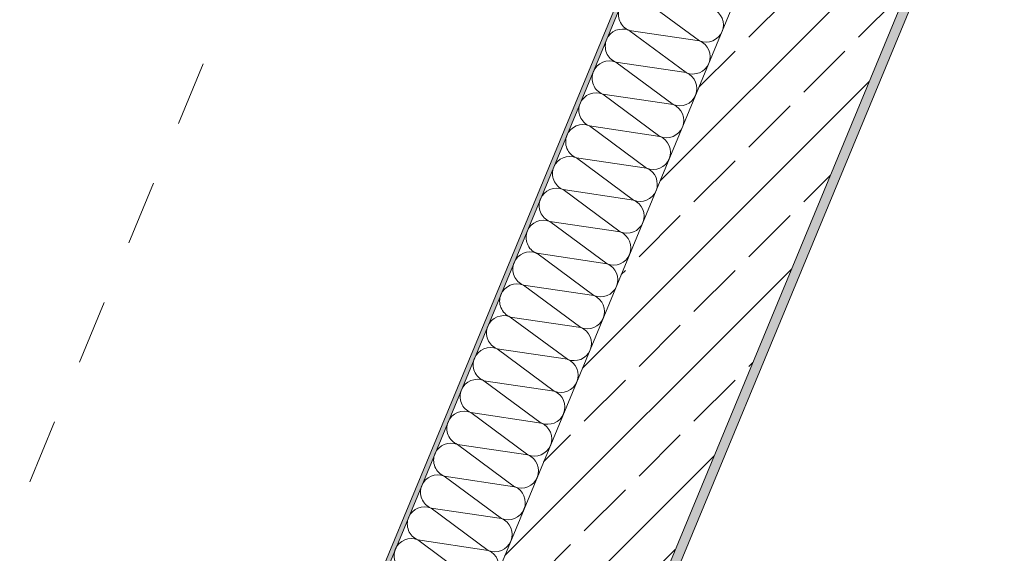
# Model space of a CAD drawing. Header units: metres. Extents: x -79 to 740, y -195 to 69.
# Tile 93 of 200: x 4.515 to 6.038, y 23.427 to 24.253. Entities that reach past the tile are written whole.
import ezdxf

# ---------------------------------------------------------------- set-up
doc = ezdxf.new("R2010")
doc.units = ezdxf.units.M
doc.header["$MEASUREMENT"] = 0
doc.linetypes.add('Strichlinie_ eng', pattern=[0.115, 0.075, -0.04])
doc.layers.add('Neubau_10 Wand außen', color=7, linetype='Continuous')
doc.layers.add('Neubau_30 Dach', color=7, linetype='Continuous')

# ---------------------------------------------------------------- blocks, each defined once
blk = doc.blocks.new('*X154')
at = {"layer": 'Neubau_10 Wand außen', "color": 8, "linetype": 'Continuous', "lineweight": 9}
for p, q in [((5.4781, 24.2856), (5.5665, 24.2201)), ((5.4577, 24.2363), (5.5665, 24.2201)), ((5.4577, 24.2363), (5.546, 24.1709)), ((5.4373, 24.187), (5.5256, 24.1216)), ((5.4373, 24.187), (5.546, 24.1709)), ((5.4169, 24.1378), (5.5052, 24.0723)), ((5.4169, 24.1378), (5.5256, 24.1216)), ((5.3965, 24.0885), (5.5052, 24.0723)), ((5.3965, 24.0885), (5.4848, 24.023)), ((5.3761, 24.0392), (5.4644, 23.9738)), ((5.3761, 24.0392), (5.4848, 24.023)), ((5.3557, 23.9899), (5.444, 23.9245)), ((5.3557, 23.9899), (5.4644, 23.9738)), ((5.3352, 23.9407), (5.444, 23.9245)), ((5.3352, 23.9407), (5.4236, 23.8752)), ((5.3148, 23.8914), (5.4032, 23.8259)), ((5.3148, 23.8914), (5.4236, 23.8752)), ((5.2944, 23.8421), (5.3828, 23.7767)), ((5.2944, 23.8421), (5.4032, 23.8259)), ((5.274, 23.7928), (5.3828, 23.7767)), ((5.274, 23.7928), (5.3624, 23.7274)), ((5.2536, 23.7436), (5.3419, 23.6781)), ((5.2536, 23.7436), (5.3624, 23.7274)), ((5.2332, 23.6943), (5.3215, 23.6288)), ((5.2332, 23.6943), (5.3419, 23.6781)), ((5.2128, 23.645), (5.3215, 23.6288)), ((5.2128, 23.645), (5.3011, 23.5796)), ((5.1924, 23.5958), (5.2807, 23.5303)), ((5.1924, 23.5958), (5.3011, 23.5796)), ((5.172, 23.5465), (5.2603, 23.481)), ((5.172, 23.5465), (5.2807, 23.5303)), ((5.1516, 23.4972), (5.2603, 23.481)), ((5.1516, 23.4972), (5.2399, 23.4317)), ((5.1311, 23.4479), (5.2195, 23.3825)), ((5.1311, 23.4479), (5.2399, 23.4317))]:
    blk.add_line(p, q, dxfattribs=at)
for centre, start, end in [((5.4679, 24.2609), 157.5, 247.5), ((5.5767, 24.2448), 337.5, 67.5), ((5.4475, 24.2117), 67.5, 157.5), ((5.5767, 24.2448), 247.5, 337.5), ((5.4475, 24.2117), 157.5, 247.5), ((5.5562, 24.1955), 337.5, 67.5), ((5.4271, 24.1624), 67.5, 157.5), ((5.5562, 24.1955), 247.5, 337.5), ((5.4271, 24.1624), 157.5, 247.5), ((5.5358, 24.1462), 337.5, 67.5), ((5.4067, 24.1131), 67.5, 157.5), ((5.5358, 24.1462), 247.5, 337.5), ((5.4067, 24.1131), 157.5, 247.5), ((5.5154, 24.0969), 337.5, 67.5), ((5.3863, 24.0638), 67.5, 157.5), ((5.5154, 24.0969), 247.5, 337.5), ((5.3863, 24.0638), 157.5, 247.5), ((5.495, 24.0477), 337.5, 67.5), ((5.3659, 24.0146), 67.5, 157.5), ((5.495, 24.0477), 247.5, 337.5), ((5.3659, 24.0146), 157.5, 247.5), ((5.4746, 23.9984), 337.5, 67.5), ((5.3454, 23.9653), 67.5, 157.5), ((5.4746, 23.9984), 247.5, 337.5), ((5.3454, 23.9653), 157.5, 247.5), ((5.4542, 23.9491), 337.5, 67.5), ((5.325, 23.916), 67.5, 157.5), ((5.4542, 23.9491), 247.5, 337.5), ((5.325, 23.916), 157.5, 247.5), ((5.4338, 23.8998), 337.5, 67.5), ((5.3046, 23.8668), 67.5, 157.5), ((5.4338, 23.8998), 247.5, 337.5), ((5.3046, 23.8668), 157.5, 247.5), ((5.4134, 23.8506), 337.5, 67.5), ((5.2842, 23.8175), 67.5, 157.5), ((5.4134, 23.8506), 247.5, 337.5), ((5.2842, 23.8175), 157.5, 247.5), ((5.393, 23.8013), 337.5, 67.5), ((5.2638, 23.7682), 67.5, 157.5), ((5.2638, 23.7682), 157.5, 247.5), ((5.393, 23.8013), 247.5, 337.5), ((5.3726, 23.752), 337.5, 67.5), ((5.2434, 23.7189), 67.5, 157.5), ((5.3726, 23.752), 247.5, 337.5), ((5.2434, 23.7189), 157.5, 247.5), ((5.3522, 23.7028), 337.5, 67.5), ((5.223, 23.6697), 67.5, 157.5), ((5.3522, 23.7028), 247.5, 337.5), ((5.223, 23.6697), 157.5, 247.5), ((5.3317, 23.6535), 337.5, 67.5), ((5.2026, 23.6204), 67.5, 157.5), ((5.3317, 23.6535), 247.5, 337.5), ((5.2026, 23.6204), 157.5, 247.5), ((5.3113, 23.6042), 337.5, 67.5), ((5.1822, 23.5711), 67.5, 157.5), ((5.1822, 23.5711), 157.5, 247.5), ((5.3113, 23.6042), 247.5, 337.5), ((5.2909, 23.5549), 337.5, 67.5), ((5.1618, 23.5218), 67.5, 157.5), ((5.2909, 23.5549), 247.5, 337.5), ((5.1618, 23.5218), 157.5, 247.5), ((5.2705, 23.5057), 337.5, 67.5), ((5.1414, 23.4726), 67.5, 157.5), ((5.2705, 23.5057), 247.5, 337.5), ((5.1414, 23.4726), 157.5, 247.5), ((5.2501, 23.4564), 337.5, 67.5), ((5.1209, 23.4233), 67.5, 157.5), ((5.2501, 23.4564), 247.5, 337.5), ((5.1209, 23.4233), 157.5, 247.5), ((5.2297, 23.4071), 337.5, 67.5)]:
    blk.add_arc(centre, 0.0267, start, end, dxfattribs=at)

msp = doc.modelspace()

# ---------------------------------------------------------------- hatches: boundary and pattern name
at = {"layer": 'Neubau_10 Wand außen', "linetype": 'Continuous', "lineweight": 0, "true_color": 0x000000}
h = msp.add_hatch(dxfattribs=at)
h.set_pattern_fill('Mörtel_0001', color=18, style=0, pattern_type=2)
h.set_pattern_definition([(45, (0, 0.175), (-0.05568466, 0.05568466), [0, -0.0525, 0, -0.07875]), (110, (0.175, 0.175), (0.0740008, 0.02693409), [0, -0.0385, 0, -0.0665])])
h.paths.add_polyline_path([(5.581, 24.6219), (2.259, 16.6019), (2.2666, 16.6019), (5.5886, 24.6219)])
h = msp.add_hatch(dxfattribs=at)
h.set_pattern_fill('Beton_Stahlbeton_0001', color=18, style=0, pattern_type=2)
h.set_pattern_definition([(45, (0, 0), (-0.0848528, 0.0848528), []), (45, (-0.04243, 0.04243), (-0.0848528, 0.0848528), [0.09, -0.03])])
h.paths.add_polyline_path([(2.8652, 17.0019), (6.0215, 24.6219), (5.7617, 24.6219), (2.6054, 17.0019)])
h = msp.add_hatch(dxfattribs=at)
h.set_pattern_fill('Gips_0001', color=18, style=0, pattern_type=2)
h.set_pattern_definition([(45, (0, 0), (-0.01767767, 0.01767767), [0, -0.025])])
h.paths.add_polyline_path([(2.8877, 17.0169), (6.0377, 24.6219), (6.0215, 24.6219), (2.8714, 17.0169)])

# ---------------------------------------------------------------- linework, layer by layer
at = {"layer": 'Neubau_10 Wand außen', "color": 7, "linetype": 'Continuous', "lineweight": 13}
for p, q in [((5.5886, 24.6219), (2.3328, 16.7619)), ((5.7617, 24.6219), (2.6054, 17.0019)), ((2.8652, 17.0019), (6.0215, 24.6219))]:
    msp.add_line(p, q, dxfattribs=at)
at = {"layer": 'Neubau_10 Wand außen', "color": 7, "linetype": 'Continuous', "lineweight": 13, "flags": 128}
for points in [[(5.581, 24.6219), (2.2561, 16.5949)], [(2.8877, 17.0169), (6.0377, 24.6219)]]:
    msp.add_lwpolyline(points, dxfattribs=at)
at = {"layer": 'Neubau_30 Dach', "color": 7, "linetype": 'Strichlinie_ eng', "lineweight": 9}
msp.add_line((5.1818, 25.1086), (1.4657, 16.1369), dxfattribs=at)

# ---------------------------------------------------------------- block references
at = {"layer": 'Neubau_10 Wand außen', "color": 7, "lineweight": 9}
msp.add_blockref('*X154', (0, 0), dxfattribs=at)

doc.saveas('drawing.dxf')
